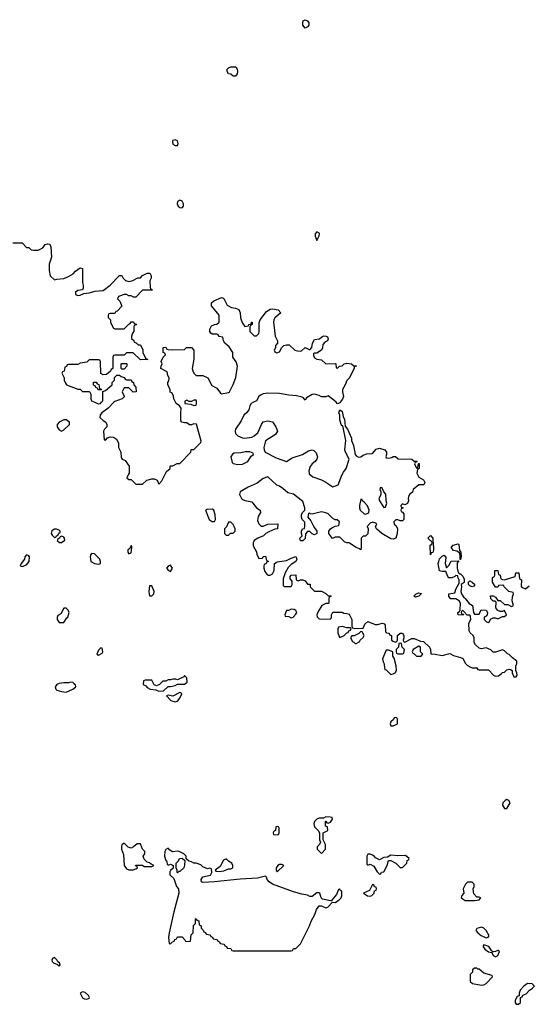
# Model space of a CAD drawing. Header units: inches. Extents: x 2701323 to 2964515, y 494916 to 722124.
# Tile 49 of 256: x 2736170 to 2740545, y 634814 to 643296. Entities that reach past the tile are written whole.
import ezdxf

# ---------------------------------------------------------------- set-up
doc = ezdxf.new("R2010")
doc.units = ezdxf.units.IN
doc.header["$MEASUREMENT"] = 0
for name, color, linetype in [('C7633', 7, 'Continuous'), ('C7634', 7, 'Continuous'), ('C7643', 7, 'Continuous')]:
    doc.layers.add(name, color=color, linetype=linetype)

msp = doc.modelspace()

# ---------------------------------------------------------------- linework, layer by layer
at = {"layer": 'C7633', "color": 2, "elevation": 2}
for points in [[(2736818.7, 640000), (2736846.4, 639986.4), (2736866, 639990), (2736875.4, 640000)], [(2736982, 640000), (2736932, 639950), (2736878, 639910), (2736864.7, 639890), (2736862, 639870), (2736890, 639842), (2736912, 639830), (2736922, 639810), (2736922, 639790), (2736902, 639770), (2736892, 639750), (2736898, 639678), (2736910, 639674), (2736927.3, 639692.7), (2736950, 639702), (2736979.6, 639699.6), (2737003.6, 639683.6), (2737022, 639650), (2737022, 639610), (2737042, 639570), (2737043.6, 639523.6), (2737054, 639510), (2737078, 639498), (2737114, 639450), (2737114, 639390), (2737103.6, 639376.4), (2737094, 639350), (2737110, 639334), (2737130, 639334), (2737170, 639294), (2737230, 639294), (2737266, 639330), (2737310, 639342), (2737330, 639342), (2737354, 639330), (2737370, 639294), (2737396.4, 639323.6), (2737436.4, 639403.6), (2737466, 639430), (2737466, 639450), (2737470, 639454), (2737490, 639454), (2737528.4, 639471.6), (2737550, 639474), (2737646, 639570), (2737647.3, 639592.7), (2737670, 639594), (2737730, 639654), (2737733.6, 639666.4), (2737692.9, 639812.9), (2737670, 639815.3), (2737650, 639806), (2737632.7, 639807.3), (2737610, 639822), (2737590, 639822), (2737568.4, 639828.4), (2737560.4, 639840.4), (2737558, 639910), (2737562, 639950), (2737548, 639970), (2737518, 639990), (2737513, 640000)], [(2737594, 640000), (2737594, 639990), (2737644.7, 639984.7), (2737670, 639972), (2737690, 639974), (2737695.3, 639990), (2737695.3, 640000)], [(2738185, 640000), (2738166, 639990), (2738154.8, 639970), (2738144.5, 639935.5), (2738126, 639910), (2738102.8, 639890), (2738079.3, 639840.7), (2738031, 639770), (2738026, 639750), (2738031.3, 639730), (2738050.7, 639710.7), (2738090, 639694.8), (2738110, 639691), (2738170, 639701), (2738190, 639711), (2738222, 639738), (2738254, 639810), (2738270, 639831), (2738310, 639841), (2738350, 639832), (2738378, 639790), (2738391.3, 639750), (2738376.3, 639723.7), (2738290, 639668), (2738274.8, 639610), (2738276, 639590), (2738284.7, 639570), (2738381.1, 639521.1), (2738470, 639491), (2738517.5, 639522.5), (2738608, 639550), (2738658, 639582), (2738690, 639591.3), (2738705.4, 639585.4), (2738726, 639566), (2738738, 639530), (2738731, 639510), (2738716, 639490), (2738690, 639468.7), (2738673.7, 639446.3), (2738662.8, 639410), (2738665.2, 639385.2), (2738696.8, 639356.8), (2738770, 639332), (2738810, 639312), (2738870, 639272), (2738915.3, 639290), (2738947.2, 639372.8), (2738960.7, 639399.3), (2738984, 639430), (2739009, 639510), (2738977.2, 639570), (2738973.2, 639590), (2738982, 639670), (2738956.4, 639796.4), (2738950, 639798), (2738942, 639810), (2738929.2, 639850), (2738928.9, 639888.9), (2738922, 639910), (2738930, 639934), (2738950, 639922), (2738958, 639878), (2738970.7, 639850.7), (2738974.8, 639794.8), (2738996, 639770), (2739030.7, 639690), (2739030.8, 639670.8), (2739047.1, 639627.1), (2739061, 639550), (2739070, 639538), (2739090, 639526), (2739110, 639531), (2739130, 639546), (2739163.1, 639556.9), (2739210, 639558), (2739243.2, 639596.8), (2739270, 639604), (2739318, 639590), (2739332, 639570), (2739332, 639550), (2739324.7, 639530), (2739330, 639522), (2739350, 639518), (2739376.4, 639523.6), (2739390, 639534), (2739410, 639534), (2739432.7, 639512.7), (2739551.1, 639511.1), (2739570, 639494), (2739592.7, 639492.7), (2739594, 639486), (2739578, 639482), (2739574, 639470), (2739590, 639434), (2739602, 639438), (2739606, 639474), (2739612.7, 639472.7), (2739614, 639430), (2739598, 639422), (2739592, 639390), (2739610, 639354), (2739651.1, 639331.1), (2739662, 639310), (2739654, 639290), (2739610, 639288), (2739562, 639250), (2739555.3, 639224.7), (2739534, 639210), (2739523.6, 639196.4), (2739518, 639170), (2739522, 639150), (2739512.7, 639127.3), (2739490, 639118), (2739470, 639126), (2739454, 639110), (2739458, 639098), (2739474, 639090), (2739458, 639082), (2739454, 639070), (2739458, 639058), (2739470, 639054), (2739479.6, 639039.6), (2739482, 638990), (2739470, 638978), (2739450, 638978), (2739430, 638988), (2739412.7, 638987.3), (2739394, 638970), (2739398, 638950), (2739414.8, 638934.8), (2739426, 638910), (2739424.7, 638870), (2739412, 638830), (2739390, 638822), (2739370, 638824), (2739290, 638868.7), (2739246, 638910), (2739240.4, 638920.4), (2739238, 638930), (2739248, 638950), (2739239, 638959), (2739210, 638968), (2739190, 638958), (2739164.7, 638930), (2739174, 638910), (2739170, 638866), (2739150, 638846), (2739130, 638846), (2739114, 638830), (2739114, 638750), (2739110, 638728), (2739098, 638738), (2739070, 638748.7), (2739022, 638782), (2739010, 638788), (2738990, 638788), (2738970, 638798), (2738930, 638838), (2738890, 638838), (2738867.3, 638827.3), (2738840.2, 638860.2), (2738835.3, 638870), (2738835.3, 638890), (2738848.9, 638911.1), (2738860.2, 638919.8), (2738888.4, 638931.6), (2738922, 638938), (2738926, 638970), (2738907.3, 638987.3), (2738888.4, 638988.4), (2738870, 638998), (2738830, 639039), (2738810, 639049), (2738770, 639057.2), (2738690, 639035.3), (2738678, 639038), (2738670, 639046), (2738658, 639042), (2738654, 639010), (2738679.8, 638979.8), (2738706, 638926), (2738730.9, 638890.9), (2738732, 638870), (2738710, 638858), (2738690, 638866), (2738670, 638886), (2738650, 638886), (2738632.7, 638867.3), (2738630, 638826), (2738610, 638808), (2738590, 638808), (2738586, 638830), (2738606, 638850), (2738598, 638870), (2738598, 638890), (2738608.7, 638911.3), (2738626, 638914), (2738628, 638930), (2738627.3, 638967.3), (2738606, 638990), (2738598, 639010), (2738598, 639030), (2738608.9, 639051.1), (2738628, 639070), (2738628, 639090), (2738610, 639146), (2738530, 639208.7), (2738481.2, 639221.2), (2738438.6, 639258.6), (2738410, 639277.2), (2738386.3, 639286.3), (2738310, 639359), (2738270, 639344), (2738216.3, 639303.7), (2738138, 639270), (2738071.3, 639230), (2738065.4, 639205.4), (2738082, 639170), (2738090, 639162), (2738112.7, 639152.7), (2738170, 639142), (2738211, 639091), (2738242, 639070), (2738244.7, 639050), (2738224.5, 639015.5), (2738221, 638981), (2738230, 638954), (2738250, 638934), (2738270, 638932), (2738310, 638951.3), (2738394, 638954), (2738390.9, 638909.1), (2738370, 638908), (2738316.9, 638883.1), (2738291.1, 638868.9), (2738270.9, 638849.1), (2738222, 638830), (2738192, 638810), (2738182, 638790), (2738183.6, 638763.6), (2738212, 638712), (2738212.7, 638692.7), (2738230, 638654), (2738262, 638658), (2738267.3, 638672.7), (2738290, 638674), (2738298, 638638), (2738314, 638630), (2738298, 638622), (2738294, 638610), (2738278, 638602), (2738274, 638590), (2738274, 638570), (2738283.6, 638543.6), (2738299.6, 638519.6), (2738310, 638512), (2738330, 638512), (2738350, 638522), (2738362, 638550), (2738366, 638610), (2738380.2, 638619.8), (2738390, 638624.7), (2738470, 638636), (2738510, 638658), (2738550.9, 638670.9), (2738558, 638650), (2738551, 638630), (2738510, 638602), (2738484, 638576), (2738458, 638530), (2738442, 638478), (2738442, 638422), (2738450, 638414), (2738510, 638414), (2738518, 638430), (2738518, 638458), (2738500.4, 638480.4), (2738500.4, 638499.6), (2738510, 638512), (2738550, 638514), (2738554, 638470), (2738570, 638462), (2738590, 638472), (2738610, 638472), (2738630, 638462), (2738650, 638434), (2738672.7, 638432.7), (2738674, 638410), (2738710, 638372), (2738770, 638372), (2738810, 638354), (2738830, 638334), (2738850, 638334), (2738854, 638330), (2738838, 638322), (2738834, 638310), (2738834, 638270), (2738830, 638266), (2738810, 638266), (2738774, 638250), (2738742, 638198), (2738732, 638170), (2738732.7, 638152.7), (2738750, 638134), (2738847.3, 638132.7), (2738856.4, 638143.6), (2738858, 638170), (2738869, 638191), (2738950, 638192), (2738963.6, 638183.6), (2738990, 638182), (2739010, 638174), (2739032, 638130), (2739032.7, 638072.7), (2739038, 638058), (2739052.7, 638052.7), (2739130, 638054), (2739146, 638090), (2739170, 638112), (2739234.6, 638085.4), (2739254.6, 638085.4), (2739298, 638098), (2739312.7, 638092.7), (2739319.6, 638079.6), (2739322, 638022), (2739332.7, 638012.7), (2739354, 638010), (2739358, 637998), (2739374, 637990), (2739374, 637950), (2739390, 637942), (2739410, 637934), (2739422, 637938), (2739426, 637950), (2739426, 637990), (2739448.4, 638011.6), (2739470, 638011.3), (2739482, 637990), (2739482, 637970), (2739474, 637950), (2739478, 637938), (2739490, 637934), (2739550, 637964.7), (2739570, 637964.7), (2739623.6, 637943.6), (2739650, 637938), (2739702, 637890), (2739711.1, 637871.1), (2739714, 637834), (2739750, 637831.3), (2739810, 637818), (2739876.9, 637836.9), (2739910, 637818), (2739970, 637802), (2739990, 637792), (2740000, 637772)], [(2738933.4, 640000), (2738930, 639995.3), (2738910, 639986), (2738896.8, 640000)], [(2740000, 638195.6), (2739990, 638206), (2739978, 638202), (2739974, 638190), (2739978, 638178), (2739994, 638174), (2739992.7, 638167.3), (2739950, 638168), (2739946, 638190), (2739962, 638198), (2739967.3, 638212.7), (2739968, 638270), (2739958, 638290), (2739930, 638306), (2739886, 638306), (2739868, 638328), (2739868.7, 638351.3), (2739922, 638358), (2739928, 638390), (2739958, 638442), (2739958, 638470), (2739946, 638494), (2739946, 638506), (2739930, 638508), (2739921, 638499), (2739893.4, 638486.6), (2739869.3, 638489.3), (2739859, 638499), (2739842, 638542), (2739810, 638542), (2739789.2, 638549.2), (2739778, 638610), (2739782, 638630), (2739789.4, 638650.6), (2739810, 638674), (2739830, 638682), (2739843.6, 638663.6), (2739838, 638610), (2739850, 638574), (2739870, 638594), (2739888.4, 638631.6), (2739954, 638634), (2739942, 638618), (2739941, 638570), (2739945.4, 638545.4), (2739951.3, 638531.3), (2739962, 638522), (2739970, 638522), (2739990, 638502), (2740000, 638475.3)], [(2740000, 638448.6), (2739974, 638430), (2739978, 638410), (2739971.3, 638370), (2739978, 638350), (2739998.8, 638318.8), (2740000, 638317.9)], [(2740000, 635825.7), (2739992, 635810), (2739998, 635770), (2739982, 635750), (2739974, 635730), (2740000, 635713.6)]]:
    msp.add_lwpolyline(points, dxfattribs=at)
for points in [[(2736570, 639848), (2736550, 639848), (2736510, 639828), (2736492, 639810), (2736492, 639790), (2736510, 639762), (2736530, 639752), (2736550, 639762), (2736598, 639810), (2736598, 639830)], [(2738152.9, 639572.9), (2738112.9, 639572.9), (2738075.3, 639564.7), (2738019.6, 639560.4), (2738005.4, 639554.6), (2737991.3, 639530), (2738002.8, 639482.8), (2738010, 639472), (2738050, 639462.8), (2738090, 639466), (2738135.3, 639490), (2738164, 639536), (2738186, 639550), (2738182, 639562)], [(2739290, 639266), (2739278, 639262), (2739274, 639250), (2739282, 639230), (2739282, 639210), (2739278, 639190), (2739264.7, 639170), (2739272, 639150), (2739310, 639094), (2739322, 639098), (2739335.3, 639130), (2739328, 639150), (2739327.3, 639207.3), (2739307.3, 639227.3)], [(2739110, 639166), (2739098, 639110), (2739098, 639090), (2739104.7, 639070), (2739139.8, 639039.8), (2739150, 639036), (2739170, 639044.7), (2739178, 639050), (2739182, 639070), (2739168.9, 639108.9), (2739140.4, 639140.4), (2739126, 639150), (2739122, 639162)], [(2737830, 639079), (2737784.5, 639075.5), (2737772, 639070), (2737802, 638990), (2737830, 638972), (2737850, 638974), (2737858, 638990), (2737854, 639030), (2737842, 639070)], [(2737990, 638966), (2737970, 638966), (2737951.6, 638928.4), (2737934, 638910), (2737934, 638870), (2737950, 638854), (2737970, 638854), (2737987.3, 638872.7), (2738010, 638874), (2738026, 638890), (2738026, 638910), (2738018, 638930), (2738010, 638946)], [(2736470, 638908), (2736446.4, 638893.6), (2736442, 638870), (2736450, 638854), (2736470, 638834), (2736482, 638838), (2736486, 638850), (2736502, 638858), (2736507.3, 638872.7), (2736518, 638882), (2736518, 638890), (2736510, 638898), (2736487.3, 638907.3)], [(2736530, 638846), (2736518, 638842), (2736514, 638830), (2736498, 638822), (2736494, 638810), (2736512.7, 638792.7), (2736530, 638792), (2736550, 638806), (2736558, 638810), (2736555.3, 638830), (2736550, 638838)], [(2739710, 638686), (2739708.7, 638770), (2739722, 638778), (2739726, 638790), (2739722, 638802), (2739710, 638806), (2739688, 638830), (2739710, 638852), (2739732, 638830), (2739734, 638766), (2739738, 638758), (2739738, 638730), (2739730, 638706), (2739718, 638702)], [(2739966, 638646), (2739967.3, 638687.3), (2739962, 638702), (2739936.4, 638716.4), (2739910, 638722), (2739888, 638750), (2739906, 638770), (2739950, 638782), (2739955.3, 638775.3), (2739962, 638722), (2739971.6, 638708.4), (2739974, 638670), (2739970, 638646)], [(2736790, 638698), (2736782, 638690), (2736778, 638670), (2736782, 638630), (2736814, 638610), (2736850, 638604.7), (2736867.3, 638612.7), (2736868, 638630), (2736862, 638650), (2736813.6, 638693.6)], [(2737130, 638766), (2737118, 638742), (2737102, 638730), (2737102, 638710), (2737110, 638694), (2737130, 638702), (2737138, 638750), (2737138, 638758)], [(2736230, 638686), (2736214, 638670), (2736212, 638650), (2736182, 638610), (2736174, 638590), (2736190, 638584.7), (2736230, 638601), (2736252.1, 638627.9), (2736255.3, 638670), (2736250, 638678)], [(2737470, 638598), (2737454, 638590), (2737434, 638570), (2737454, 638550), (2737470, 638542), (2737486, 638570)], [(2737310, 638418), (2737290, 638418), (2737282.8, 638370), (2737286.4, 638346.4), (2737290, 638334), (2737310, 638334), (2737326, 638350), (2737328, 638370)], [(2739582, 638322), (2739566, 638330), (2739586, 638350), (2739610, 638358), (2739632.7, 638352.7), (2739610, 638328.7)], [(2736570, 638228), (2736550, 638228), (2736523.6, 638176.4), (2736498, 638162), (2736492.7, 638147.3), (2736492, 638130), (2736510, 638102), (2736550, 638102), (2736575.3, 638144.7), (2736586, 638150), (2736595.3, 638190), (2736588, 638210)], [(2738510, 638218), (2738490, 638206), (2738470, 638206), (2738454, 638170), (2738458, 638158), (2738490, 638154), (2738510, 638142), (2738526, 638150), (2738550, 638174), (2738558, 638190), (2738550, 638206), (2738536.4, 638216.4)], [(2738950, 638068), (2738918, 638062), (2738912.7, 638047.3), (2738912.7, 638012.7), (2738923.6, 637983.6), (2738930, 637974), (2738950, 637982), (2738966, 637990), (2738990, 638014), (2739002, 638018), (2739007.3, 638032.7), (2739022, 638038), (2739026, 638050), (2739018, 638058), (2738990, 638058)], [(2739110, 638026), (2739092.7, 638007.3), (2739051.6, 637988.4), (2739032.7, 637987.3), (2739023.6, 637976.4), (2739022, 637970), (2739038, 637938), (2739050, 637934), (2739062, 637922), (2739070, 637922), (2739102, 637938), (2739106, 637950), (2739130, 637974), (2739138, 637990), (2739122, 638022)], [(2736870, 637886), (2736850, 637866), (2736834, 637830), (2736850, 637822), (2736882, 637838), (2736886, 637850), (2736882, 637882)], [(2739350, 637866), (2739330, 637866), (2739298, 637790), (2739303.6, 637763.6), (2739312.7, 637747.3), (2739314, 637710), (2739318, 637698), (2739330, 637694), (2739370, 637654), (2739390, 637662), (2739406, 637670), (2739418, 637690), (2739415.3, 637730), (2739396.4, 637796.4), (2739387.3, 637812.7), (2739386, 637850)], [(2739450, 637926), (2739438, 637922), (2739434, 637890), (2739414, 637870), (2739414, 637850), (2739418, 637838), (2739430, 637834), (2739470, 637834), (2739482, 637838), (2739486, 637870), (2739466, 637890), (2739462, 637922)], [(2739610, 637898), (2739562, 637870), (2739554, 637850), (2739558, 637838), (2739570, 637834), (2739590, 637814), (2739630, 637814), (2739646, 637830), (2739626, 637850), (2739626, 637890)], [(2737590, 637646), (2737584.7, 637635.3), (2737531.6, 637608.4), (2737514.6, 637614.6), (2737490, 637615.3), (2737470, 637608), (2737450, 637608), (2737430, 637598), (2737403.6, 637596.4), (2737374, 637570), (2737350, 637558), (2737330, 637566), (2737310, 637606), (2737252.7, 637607.3), (2737238, 637602), (2737234, 637570), (2737256.9, 637556.9), (2737270, 637542), (2737294, 637530), (2737343.6, 637523.6), (2737370, 637512), (2737410, 637514), (2737448.9, 637551.1), (2737470, 637551.3), (2737510, 637561), (2737530, 637572), (2737590, 637571.3), (2737613.2, 637590), (2737610, 637626)], [(2736610, 637588), (2736590, 637582), (2736550, 637584), (2736510, 637579), (2736490, 637568.7), (2736476, 637550), (2736481, 637530), (2736490, 637521), (2736530, 637507.3), (2736570, 637504), (2736628, 637530), (2736655.3, 637550), (2736650, 637566), (2736635.3, 637575.3), (2736630, 637586)], [(2737550, 637499), (2737490, 637468), (2737450, 637478), (2737434, 637470), (2737474, 637430), (2737510, 637421), (2737530, 637424.7), (2737550, 637452), (2737568, 637490), (2737558, 637498)], [(2739410, 637286), (2739398, 637282), (2739392.7, 637267.3), (2739370, 637246), (2739362, 637230), (2739370, 637214), (2739390, 637214), (2739410, 637222), (2739426, 637230), (2739426, 637270), (2739422, 637282)], [(2738810, 636428), (2738790, 636418), (2738750, 636418), (2738730, 636408), (2738712, 636390), (2738704.7, 636370), (2738710, 636342), (2738742, 636310), (2738754, 636290), (2738754, 636230), (2738762, 636210), (2738754, 636190), (2738734, 636170), (2738734, 636150), (2738770, 636114), (2738806, 636150), (2738806, 636190), (2738786, 636230), (2738786, 636290), (2738826, 636310), (2738822, 636342), (2738806, 636350), (2738806, 636390), (2738810, 636392), (2738818, 636378), (2738830, 636374), (2738850, 636382), (2738866, 636410), (2738862, 636422), (2738847.3, 636427.3)], [(2738390, 636346), (2738378, 636342), (2738374, 636310), (2738358, 636302), (2738354, 636290), (2738358, 636278), (2738390, 636274), (2738402, 636278), (2738406, 636290), (2738406, 636330), (2738402, 636342)], [(2737070, 636202), (2737051.1, 636188.9), (2737046.8, 636170), (2737048, 636150), (2737065.3, 636105.3), (2737070.8, 636010), (2737090, 635982), (2737110, 635972), (2737147.3, 635972.7), (2737170, 635982), (2737186, 635990), (2737182, 636002), (2737167.3, 636007.3), (2737170, 636014), (2737227.3, 636012.7), (2737242, 636002), (2737310, 636002), (2737326, 636010), (2737302, 636022), (2737290, 636034), (2737270, 636038), (2737244, 636064), (2737235.3, 636090), (2737248, 636110), (2737248.7, 636130), (2737229.5, 636149.5), (2737210, 636195.3), (2737183.5, 636196.5), (2737152, 636170), (2737130, 636158), (2737106.3, 636166.3)], [(2737450, 636158), (2737430, 636148), (2737421, 636130), (2737418, 636090), (2737430, 636054), (2737434, 636054), (2737439.6, 636039.6), (2737442, 636022), (2737450, 636014), (2737470, 636022), (2737494, 636010), (2737492.7, 635987.3), (2737470, 635966), (2737465.4, 635954.6), (2737464.7, 635930), (2737498, 635898), (2737522.8, 635830), (2737538, 635810), (2737542.8, 635770), (2737498.8, 635610), (2737458, 635430), (2737452, 635390), (2737458, 635338), (2737470, 635334), (2737487.3, 635352.7), (2737502, 635358), (2737507.3, 635372.7), (2737522, 635378), (2737530, 635394), (2737570, 635394), (2737594, 635370), (2737598, 635358), (2737610, 635354), (2737642, 635358), (2737648.4, 635411.6), (2737666, 635430), (2737668.4, 635491.6), (2737686, 635510), (2737686, 635550), (2737690, 635554), (2737698, 635538), (2737712.7, 635532.7), (2737718, 635498), (2737734, 635490), (2737734, 635470), (2737752.7, 635452.7), (2737758, 635438), (2737772.7, 635432.7), (2737778, 635418), (2737812.7, 635412.7), (2737818, 635398), (2737832.7, 635392.7), (2737838, 635378), (2737872.7, 635372.7), (2737878, 635358), (2737892.7, 635352.7), (2737898, 635338), (2737932.7, 635332.7), (2737938, 635318), (2737952.7, 635312.7), (2737958, 635298), (2737990, 635294), (2737998, 635278), (2738010, 635274), (2738510, 635274), (2738522, 635278), (2738530, 635294), (2738550, 635294), (2738590, 635334), (2738668.9, 635491.1), (2738682, 635530), (2738712.9, 635587.1), (2738729.3, 635630.7), (2738750, 635662), (2738770, 635662), (2738810, 635644.7), (2738826, 635650), (2738866, 635694), (2738890, 635691.3), (2738922, 635710), (2738942, 635730), (2738948, 635750), (2738947.3, 635787.3), (2738935.3, 635795.3), (2738930, 635806), (2738918, 635802), (2738899.8, 635760.2), (2738854, 635706), (2738850, 635706), (2738780.2, 635720.2), (2738768, 635730), (2738758, 635770), (2738750, 635775.3), (2738730, 635774), (2738690, 635742), (2738670, 635744), (2738650, 635755.3), (2738602.5, 635762.5), (2738530, 635783.7), (2738349.6, 635849.6), (2738319, 635870), (2738302, 635890), (2738298, 635910), (2738290, 635918), (2738219.8, 635900.2), (2738070, 635893.2), (2737849.1, 635869.1), (2737750, 635864), (2737738, 635870), (2737734, 635890), (2737750, 635910.7), (2737814.6, 635925.4), (2737826, 635950), (2737822, 635982), (2737810, 635986), (2737790, 635982), (2737750, 635999), (2737730, 636015.3), (2737690, 636028.7), (2737670, 636029), (2737650, 636042), (2737628, 636048), (2737606, 636066), (2737606, 636090), (2737586, 636110), (2737546, 636130), (2737530, 636134), (2737488, 636128), (2737463.1, 636143.1)], [(2737530, 635948), (2737526, 635950), (2737526, 635970), (2737518, 635990), (2737518, 636030), (2737538, 636050), (2737548.9, 636071.1), (2737570, 636074), (2737594, 636054), (2737592, 636012), (2737584.7, 635990), (2737550, 635958), (2737542, 635958)], [(2737950, 636066), (2737925.4, 636054.6), (2737898.8, 636001.2), (2737854, 635970), (2737862, 635962), (2737890, 635958), (2737930, 635962.8), (2737970, 635982), (2737990, 635982), (2738006, 635990), (2738006, 636010), (2737998, 636030), (2737970, 636046)], [(2739190, 636106), (2739170, 636106), (2739162, 636090), (2739162, 636022), (2739170, 636014), (2739190, 636022), (2739223.6, 636003.6), (2739250, 635954), (2739270, 635934), (2739282, 635938), (2739288.4, 635951.6), (2739310, 635954), (2739338, 636010), (2739350, 636054), (2739370, 636054), (2739410.9, 636030.9), (2739450, 635992), (2739470, 635992), (2739506, 636030), (2739508.4, 636051.6), (2739522, 636058), (2739526, 636070), (2739495.3, 636095.3), (2739430, 636093.2), (2739370, 636098), (2739339.6, 636080.4), (2739310, 636078), (2739270, 636058), (2739236.4, 636076.4), (2739228.4, 636088.4), (2739210, 636098)], [(2738430, 636018), (2738410, 636018), (2738394, 636010), (2738382, 635990), (2738382, 635970), (2738390, 635954), (2738446, 636010)], [(2739210, 635846), (2739184.7, 635795.3), (2739134, 635770), (2739167.5, 635747.5), (2739190, 635746), (2739206, 635750), (2739226, 635770), (2739227.3, 635792.7), (2739242, 635798), (2739246, 635810), (2739242, 635822), (2739227.3, 635827.3), (2739222, 635842)], [(2736470, 635218), (2736454, 635210), (2736446.4, 635193.6), (2736450, 635182), (2736462, 635170), (2736496.9, 635156.9), (2736510, 635144.7), (2736518, 635150), (2736514, 635170), (2736500.2, 635180.2), (2736490, 635198)], [(2736710, 634922), (2736692, 634910), (2736711.3, 634870), (2736730, 634860.7), (2736750, 634858.8), (2736770, 634866), (2736772.5, 634872.5), (2736764, 634890), (2736734.8, 634914.8)]]:
    msp.add_lwpolyline(points, close=True, dxfattribs=at)
at = {"layer": 'C7634', "color": 2}
for points, elevation in [([(2738630, 643224), (2738609.2, 643250), (2738609.3, 643270.7), (2738614.6, 643285.4), (2738630, 643296), (2738650, 643286), (2738662.8, 643270), (2738662.8, 643250), (2738650, 643234)], 2), ([(2738010, 642808.7), (2737990, 642828), (2737968.9, 642828.9), (2737958, 642850), (2737958, 642870), (2737970, 642882), (2737990, 642891), (2738032, 642890), (2738044.7, 642870), (2738046, 642850), (2738044.7, 642830), (2738030, 642808.7)], 2), ([(2737510, 642261.2), (2737490, 642255.3), (2737486.8, 642250), (2737490, 642224.7), (2737510, 642211), (2737530, 642211.3), (2737537, 642230), (2737530, 642252.7)], 6), ([(2737550, 641742.7), (2737530.6, 641729.4), (2737526, 641710), (2737536.3, 641690), (2737550, 641678), (2737570, 641676.3), (2737582, 641690), (2737582.9, 641710), (2737570, 641732.7)], 6), ([(2738730, 641468), (2738718, 641450), (2738718, 641430), (2738730, 641394), (2738750, 641434), (2738753.2, 641450), (2738750, 641458)], 6), ([(2737050, 640286), (2737046, 640290), (2737046, 640330), (2737050, 640334), (2737090, 640334), (2737094, 640330), (2737094, 640310), (2737070, 640286)], 2), ([(2736870, 640106), (2736847.3, 640107.3), (2736842, 640122), (2736827.3, 640127.3), (2736822, 640142), (2736807.3, 640147.3), (2736807.3, 640172.7), (2736830, 640174), (2736838, 640158), (2736852.7, 640152.7), (2736858, 640118), (2736872.7, 640112.7), (2736874, 640106)], 2)]:
    msp.add_lwpolyline(points, close=True, dxfattribs=dict(at, elevation=elevation))
at = {"layer": 'C7634', "color": 2, "elevation": 2}
for points in [[(2736110, 641374), (2736190, 641374), (2736230, 641334), (2736250, 641334), (2736270, 641314), (2736290, 641312), (2736330, 641312), (2736370, 641332), (2736390, 641358), (2736410, 641364.7), (2736430, 641362), (2736438, 641338), (2736444, 641250), (2736424.7, 641190), (2736423.6, 641136.4), (2736434, 641090), (2736470, 641054), (2736490, 641062), (2736550, 641066.8), (2736590, 641082.8), (2736630, 641107.3), (2736650, 641131), (2736690, 641158), (2736710, 641154), (2736711.1, 641031.1), (2736718, 641010), (2736716.9, 640983.1), (2736711.3, 640968.7), (2736670, 640962), (2736652, 640950), (2736652, 640930), (2736670, 640921), (2736690, 640922.8), (2736723.1, 640936.9), (2736770, 640944), (2736821.2, 640958.8), (2736890, 640964), (2736948.7, 641010), (2737030, 641092), (2737050, 641092), (2737062, 641070), (2737082, 641050), (2737110, 641041), (2737146, 641050), (2737188.7, 641071.3), (2737210, 641072), (2737230, 641092), (2737270, 641112), (2737292, 641112), (2737302, 641090), (2737302, 641070), (2737292.7, 641047.3), (2737294, 640990), (2737298, 640978), (2737310, 640974), (2737312.7, 640967.3), (2737230, 640966), (2737170, 640906), (2737150, 640906), (2737130, 640918), (2737110, 640918), (2737090, 640928), (2737070, 640928), (2737030, 640915.3), (2737022, 640910), (2737014, 640890), (2737034, 640870), (2737051.6, 640828.4), (2737010, 640786), (2736998, 640782), (2736990, 640766), (2736950, 640766), (2736938, 640762), (2736934, 640750), (2736934, 640730), (2736954, 640710), (2736954, 640690), (2736963.6, 640663.6), (2736978, 640638), (2736990, 640634), (2737070, 640634), (2737110, 640674), (2737122, 640678), (2737130, 640694), (2737150, 640694), (2737158, 640678), (2737172.7, 640672.7), (2737172.7, 640667.3), (2737158, 640662), (2737154, 640650), (2737154, 640610), (2737143.6, 640596.4), (2737134, 640570), (2737134, 640550), (2737152.7, 640532.7), (2737158, 640518), (2737172.7, 640512.7), (2737190, 640494), (2737210, 640494), (2737231.6, 640451.6), (2737232, 640430), (2737243.6, 640403.6), (2737258, 640378), (2737274, 640370), (2737210, 640366), (2737147.3, 640427.3), (2737090, 640426), (2737070, 640406), (2736990, 640406), (2736978, 640402), (2736974, 640390), (2736974, 640290), (2736958, 640282), (2736952.7, 640267.3), (2736919.6, 640240.4), (2736890, 640238), (2736868.7, 640248.7), (2736866, 640350), (2736862, 640362), (2736850, 640366), (2736770, 640366), (2736750, 640346), (2736690, 640338), (2736670, 640326), (2736590, 640326), (2736578, 640322), (2736572.7, 640307.3), (2736558, 640302), (2736552.7, 640267.3), (2736538, 640262), (2736534, 640250), (2736554, 640210), (2736554, 640190), (2736563.6, 640163.6), (2736574, 640150), (2736670, 640114), (2736690, 640114), (2736710, 640094), (2736772.7, 640092.7), (2736782, 640070), (2736782, 640030), (2736790, 640014), (2736818.7, 640000)], [(2737513, 640000), (2737498, 640030), (2737496.4, 640056.4), (2737482, 640082), (2737468, 640088), (2737467.3, 640107.3), (2737447.3, 640152.7), (2737446, 640170), (2737454.6, 640185.4), (2737458, 640210), (2737446, 640230), (2737442, 640262), (2737386, 640290), (2737388.4, 640311.6), (2737398, 640330), (2737388.4, 640351.6), (2737406, 640390), (2737426, 640410), (2737422, 640422), (2737406, 640430), (2737407.3, 640472.7), (2737430, 640474), (2737438, 640458), (2737450, 640454), (2737490, 640452), (2737590, 640454), (2737608.4, 640471.6), (2737651.1, 640471.1), (2737672, 640450), (2737671.6, 640371.6), (2737658, 640290), (2737661, 640270), (2737670, 640252), (2737690, 640232), (2737750, 640232), (2737790.8, 640210.8), (2737825.4, 640145.4), (2737870, 640122), (2737899.6, 640079.6), (2737910, 640072), (2737970, 640084.7), (2737978, 640090), (2738010, 640152), (2738033.6, 640213.6), (2738048.7, 640310), (2738037.2, 640350), (2738008, 640390), (2738008, 640430), (2737976.5, 640476.5), (2737938, 640510), (2737926, 640530), (2737922, 640562), (2737890, 640566), (2737882, 640582), (2737870, 640586), (2737830, 640586), (2737816.4, 640596.4), (2737808, 640610), (2737808.7, 640630), (2737822, 640658), (2737850, 640671.3), (2737870, 640672), (2737888.4, 640691.6), (2737888, 640750), (2737822, 640830), (2737824, 640856), (2737844.7, 640875.3), (2737910, 640902), (2737919.6, 640899.6), (2737930, 640894), (2737958, 640838), (2737995.3, 640815.3), (2738031, 640811), (2738059.8, 640799.8), (2738071.1, 640771.1), (2738072, 640730), (2738078, 640710), (2738090, 640682), (2738110, 640652), (2738142, 640658), (2738146, 640670), (2738166, 640674), (2738168, 640690), (2738174, 640690), (2738174, 640670), (2738158, 640662), (2738154, 640650), (2738154, 640610), (2738190, 640574), (2738210, 640574), (2738230, 640594), (2738234, 640610), (2738234.6, 640685.4), (2738242, 640710), (2738297.2, 640782.8), (2738330, 640801), (2738350, 640804.7), (2738398, 640798), (2738422, 640770), (2738370, 640728), (2738361, 640710), (2738358.8, 640690), (2738371.3, 640570), (2738392, 640530), (2738391.6, 640508.4), (2738374, 640490), (2738374, 640470), (2738364.7, 640450), (2738370, 640434), (2738385.4, 640425.4), (2738410, 640434), (2738428.4, 640471.6), (2738446, 640490), (2738470, 640496), (2738494, 640494), (2738542, 640450), (2738563.4, 640443.4), (2738590, 640439.1), (2738598, 640442), (2738630, 640471.3), (2738670, 640452), (2738688.9, 640471.1), (2738694, 640510), (2738710, 640542), (2738754, 640546), (2738770, 640562), (2738790, 640571.3), (2738811.1, 640571.1), (2738823.6, 640563.6), (2738830, 640546), (2738822, 640530), (2738800.7, 640519.3), (2738782.8, 640497.2), (2738781, 640470), (2738770, 640448), (2738730, 640422), (2738710, 640422), (2738702.8, 640417.2), (2738702, 640402), (2738710, 640382), (2738730, 640372), (2738770, 640366), (2738810, 640332), (2738890, 640334), (2738894, 640330), (2738898, 640298), (2738910, 640294), (2738927.3, 640312.7), (2738950, 640314), (2738966, 640330), (2738990, 640338), (2739030, 640331.3), (2739050, 640314), (2739070, 640314), (2739074, 640310), (2739054, 640306), (2739054, 640294), (2739012, 640210), (2738991.1, 640188.9), (2738976, 640150), (2738952, 640110), (2738951.3, 640090), (2738961, 640050), (2738953.2, 640026.8), (2738933.4, 640000)], [(2736875.4, 640000), (2736887.3, 640012.7), (2736886, 640094), (2736910, 640102), (2736966, 640150), (2736966, 640170), (2736986, 640190), (2736987.3, 640212.7), (2737007.3, 640232.7), (2737030, 640234), (2737043.6, 640223.6), (2737070, 640214), (2737078, 640198), (2737090, 640194), (2737130, 640194), (2737138, 640178), (2737151.6, 640171.6), (2737154, 640150), (2737171.6, 640131.6), (2737174, 640090), (2737148.4, 640088.4), (2737110, 640126), (2737070, 640126), (2737054, 640090), (2737071.6, 640051.6), (2737070, 640046), (2737054, 640030), (2736990, 640008), (2736982, 640000)], [(2738896.8, 640000), (2738878.9, 640018.9), (2738830, 640055.3), (2738808.4, 640048.4), (2738771.6, 640048.4), (2738750, 640059), (2738710, 640068.7), (2738691.6, 640068.4), (2738642.8, 640037.2), (2738630, 640018), (2738617.2, 640037.2), (2738605.2, 640045.2), (2738556.5, 640056.5), (2738490, 640060.9), (2738410, 640077), (2738310, 640078), (2738268.1, 640071.9), (2738250, 640065.2), (2738230.5, 640049.5), (2738210, 640013.2), (2738185, 640000)], [(2737695.3, 640000), (2737695.3, 640010), (2737690, 640018), (2737670, 640018), (2737650, 640006), (2737630, 640006), (2737610, 640018), (2737594, 640010), (2737594, 640000)]]:
    msp.add_lwpolyline(points, dxfattribs=at)
at = {"layer": 'C7643', "color": 2, "elevation": 2}
for points in [[(2740000, 638317.9), (2740011, 638310), (2740045.4, 638265.4), (2740074, 638250), (2740082, 638190), (2740090, 638174), (2740130, 638174), (2740148.7, 638211.3), (2740192, 638210), (2740202, 638190), (2740198, 638170), (2740190, 638158), (2740174, 638150), (2740174, 638130), (2740194, 638110), (2740210, 638102), (2740215.3, 638104.7), (2740228.7, 638131.3), (2740250, 638142), (2740270, 638142), (2740290, 638134), (2740330, 638154), (2740350, 638154), (2740366, 638170), (2740350, 638206), (2740330, 638198), (2740310, 638198), (2740290, 638206), (2740275.3, 638230), (2740278, 638278), (2740267.3, 638287.3), (2740250, 638288), (2740230, 638308), (2740227.3, 638332.7), (2740250, 638332), (2740270, 638322), (2740292, 638292), (2740310, 638291.3), (2740350, 638258), (2740376.9, 638256.9), (2740410, 638242), (2740426, 638250), (2740415.3, 638290), (2740416.4, 638323.6), (2740426, 638350), (2740422, 638362), (2740386, 638370), (2740346, 638410), (2740342, 638422), (2740330, 638426), (2740298, 638422), (2740292, 638408), (2740270, 638408), (2740246, 638450), (2740246, 638490), (2740262, 638498), (2740266, 638510), (2740266, 638550), (2740291.1, 638551.1), (2740298, 638518), (2740311.6, 638511.6), (2740318, 638478), (2740332.7, 638472.7), (2740350, 638472), (2740442, 638498), (2740446, 638530), (2740472, 638532), (2740478, 638478), (2740494, 638470), (2740492.7, 638412.7), (2740503.6, 638403.6), (2740530, 638394), (2740560.4, 638419.6)], [(2740000, 638475.3), (2740002, 638470), (2740002, 638450), (2740000, 638448.6)], [(2740000, 637772), (2740010, 637752), (2740030, 637732), (2740050, 637722), (2740070, 637714), (2740110, 637714), (2740118, 637698), (2740130, 637694), (2740210, 637694), (2740254, 637650), (2740270, 637642), (2740296.4, 637643.6), (2740320.4, 637659.6), (2740330, 637672), (2740350, 637674), (2740370, 637694), (2740390, 637702), (2740399.6, 637699.6), (2740414, 637690), (2740414, 637670), (2740430, 637634), (2740450, 637634), (2740458, 637650), (2740455.3, 637670), (2740446, 637690), (2740447.3, 637727.3), (2740455.3, 637750), (2740455.3, 637770), (2740418, 637798), (2740390, 637828), (2740374, 637834), (2740350, 637858), (2740330, 637868), (2740270, 637848), (2740250, 637848), (2740230, 637868), (2740190, 637886), (2740150, 637875.3), (2740130, 637882), (2740098, 637910), (2740088, 637930), (2740088, 637970), (2740078, 637990), (2740053.6, 638013.6), (2740044, 638030), (2740042, 638098), (2740058, 638130), (2740056.4, 638156.4), (2740050, 638166), (2740027.3, 638167.3), (2740000, 638195.6)], [(2740000, 635713.6), (2740008.3, 635708.3), (2740090, 635708.2), (2740130, 635714), (2740146, 635730), (2740130, 635738), (2740110, 635738), (2740084.7, 635764.7), (2740078, 635810), (2740086, 635830), (2740086, 635850), (2740070, 635866), (2740030, 635866), (2740011.6, 635848.4), (2740000, 635825.7)]]:
    msp.add_lwpolyline(points, dxfattribs=at)
for points in [[(2740070, 638409.3), (2740050, 638419), (2740039, 638430), (2740038, 638450), (2740050, 638462), (2740071.1, 638451.1), (2740092, 638430), (2740083.6, 638416.4)], [(2740370, 636578), (2740354, 636570), (2740334, 636550), (2740332, 636530), (2740350, 636502), (2740370, 636502), (2740398, 636550), (2740386, 636570)], [(2740150, 635479), (2740111.6, 635468.4), (2740102, 635450), (2740118, 635430), (2740147.7, 635407.7), (2740190, 635386), (2740208.7, 635391.3), (2740215.3, 635404.7), (2740190, 635449), (2740170, 635469)], [(2740170, 635326), (2740163.6, 635316.4), (2740164.7, 635310), (2740178, 635290), (2740210, 635266.8), (2740239.6, 635259.6), (2740250, 635234), (2740270, 635222), (2740290, 635234), (2740306, 635270), (2740298, 635278), (2740290, 635278), (2740272, 635268), (2740252.7, 635267.3), (2740242, 635262), (2740246, 635270), (2740236.4, 635276.4), (2740213.2, 635313.2)], [(2740110, 635126), (2740090, 635126), (2740074, 635110), (2740074, 635090), (2740054, 635070), (2740054, 635010), (2740072.7, 634992.7), (2740150, 634978), (2740170, 634982), (2740190, 634992), (2740246, 635050), (2740242, 635062), (2740170, 635082), (2740130, 635115.3), (2740118, 635118)], [(2740546.8, 634993.2), (2740514, 634970), (2740483.6, 634936.4), (2740474, 634910), (2740474, 634886), (2740458, 634882), (2740442, 634850), (2740442, 634830), (2740450, 634814), (2740470, 634814), (2740486, 634830), (2740486, 634874), (2740502, 634878), (2740507.3, 634892.7), (2740534.6, 634905.4), (2740563.1, 634936.9), (2740586, 634950), (2740606, 634970), (2740586, 634990)]]:
    msp.add_lwpolyline(points, close=True, dxfattribs=at)

doc.saveas('drawing.dxf')
